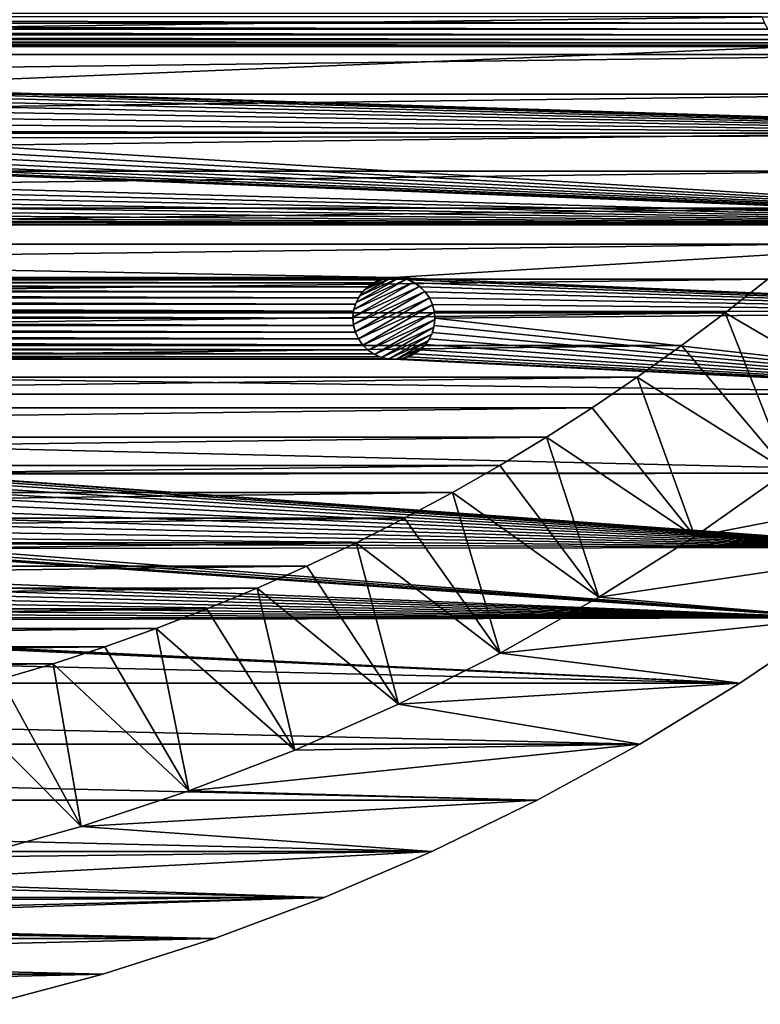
# Model space of a CAD drawing. Header units: metres. Extents: x -150 to 150, y -150 to 150.
# Tile 23 of 64: x 37 to 82, y -146 to -86. Entities that reach past the tile are written whole.
import ezdxf

# ---------------------------------------------------------------- set-up
doc = ezdxf.new("R2010")
doc.units = ezdxf.units.M
doc.layers.add('solid_P32600', color=7, linetype='CONTINUOUS')

msp = doc.modelspace()

# ---------------------------------------------------------------- linework, layer by layer
at = {"layer": 'solid_P32600'}
for points in [[(-99.397423, -85.329292, 5), (-97.202545, -87.821541, 5), (99.397423, -85.329292, 5)], [(-97.202545, -87.821541, 5), (97.202545, -87.821541, 5), (99.397423, -85.329292, 5)], [(82.587044, -85.909363), (-82.587044, -85.909363), (-82.438828, -85.499641)], [(82.438828, -85.499641), (82.587044, -85.909363), (-82.438828, -85.499641)], [(83.085045, -86.620583), (-83.085045, -86.620583), (-82.801888, -86.280899)], [(82.801888, -86.280899), (-82.801888, -86.280899), (-82.587044, -85.909363)], [(82.801888, -86.280899), (83.085045, -86.620583), (-82.801888, -86.280899)], [(82.587044, -85.909363), (82.801888, -86.280899), (-82.587044, -85.909363)], [(83.796265, -87.118584), (-83.796265, -87.118584), (-83.424728, -86.90374)], [(83.424728, -86.90374), (-83.424728, -86.90374), (-83.085045, -86.620583)], [(83.424728, -86.90374), (83.796265, -87.118584), (-83.424728, -86.90374)], [(83.085045, -86.620583), (83.424728, -86.90374), (-83.085045, -86.620583)], [(84.634926, -87.3433), (-84.634926, -87.3433), (-84.205986, -87.2668)], [(24.947973, -89.804581), (-84.634926, -87.3433), (84.634926, -87.3433)], [(84.205986, -87.2668), (-84.205986, -87.2668), (-83.796265, -87.118584)], [(84.205986, -87.2668), (84.634926, -87.3433), (-84.205986, -87.2668)], [(83.796265, -87.118584), (84.205986, -87.2668), (-83.796265, -87.118584)], [(24.947973, -89.804581), (84.634926, -87.3433), (117.907181, -92.724564)], [(-97.202545, -87.821541, 5), (-94.947655, -90.254875, 5), (97.202545, -87.821541, 5)], [(-94.947655, -90.254875, 5), (94.947655, -90.254875, 5), (97.202545, -87.821541, 5)], [(25.377207, -89.879395), (24.947973, -89.804581), (117.907181, -92.724564)], [(25.786341, -90.029221), (25.377207, -89.879395), (117.907181, -92.724564)], [(26.164101, -90.24633), (25.786341, -90.029221), (117.907181, -92.724564)], [(-94.947655, -90.254875, 5), (-92.632141, -92.629639, 5), (94.947655, -90.254875, 5)], [(-92.632141, -92.629639, 5), (92.632141, -92.629639, 5), (94.947655, -90.254875, 5)], [(26.497318, -90.527054), (26.164101, -90.24633), (117.907181, -92.724564)], [(26.77804, -90.860275), (26.497318, -90.527054), (117.907181, -92.724564)], [(26.992382, -91.232101), (26.77804, -90.860275), (117.907181, -92.724564)], [(26.992382, -91.232101), (117.907181, -92.724564), (27.144974, -91.647163)], [(27.22036, -92.082916), (27.144974, -91.647163), (117.907181, -92.724564)], [(27.220646, -92.5121), (27.22036, -92.082916), (117.907181, -92.724564)], [(-92.632141, -92.629639, 5), (-90.254379, -94.947777, 5), (92.632141, -92.629639, 5)], [(-90.254379, -94.947777, 5), (90.254379, -94.947777, 5), (92.632141, -92.629639, 5)], [(26.99593, -93.350761), (27.144142, -92.94104), (113.363411, -98.227875)], [(27.144142, -92.94104), (27.220646, -92.5121), (117.907181, -92.724564)], [(27.144142, -92.94104), (117.907181, -92.724564), (113.363411, -98.227875)], [(26.777334, -93.727661), (26.99593, -93.350761), (113.363411, -98.227875)], [(26.163607, -94.341385), (26.497927, -94.061981), (113.363411, -98.227875)], [(26.497927, -94.061981), (26.777334, -93.727661), (113.363411, -98.227875)], [(24.94805, -94.784698), (113.363411, -98.227875), (2.460035, -95.109581)], [(24.94805, -94.784698), (25.376984, -94.708199), (113.363411, -98.227875)], [(25.376984, -94.708199), (25.786705, -94.559982), (113.363411, -98.227875)], [(25.786705, -94.559982), (26.163607, -94.341385), (113.363411, -98.227875)], [(-90.254379, -94.947777, 5), (-87.818993, -97.20491, 5), (90.254379, -94.947777, 5)], [(-87.818993, -97.20491, 5), (87.818993, -97.20491, 5), (90.254379, -94.947777, 5)], [(2.460035, -95.109581), (113.363411, -98.227875), (2.5, -95.550003)], [(2.349231, -96.405052), (2.460035, -95.990417), (113.363411, -98.227875)], [(2.460035, -95.990417), (2.5, -95.550003), (113.363411, -98.227875)], [(2.164318, -96.799568), (2.349231, -96.405052), (113.363411, -98.227875)], [(-87.818993, -97.20491, 5), (-85.330383, -99.396797, 5), (87.818993, -97.20491, 5)], [(-85.330383, -99.396797, 5), (85.330383, -99.396797, 5), (87.818993, -97.20491, 5)], [(1.606416, -97.464455), (1.915111, -97.156967), (113.363411, -98.227875)], [(1.915111, -97.156967), (2.164318, -96.799568), (113.363411, -98.227875)], [(0.43412, -98.012016), (0.854756, -97.898422), (113.363411, -98.227875)], [(0.854756, -97.898422), (1.25, -97.715065), (113.363411, -98.227875)], [(1.25, -97.715065), (1.606416, -97.464455), (113.363411, -98.227875)], [(0, -98.049141), (113.363411, -98.227875), (-113.363411, -98.227875)], [(60, -101.42305), (-113.363411, -98.227875), (113.363411, -98.227875)], [(60, -101.42305), (-60, -101.42305), (-113.363411, -98.227875)], [(0, -98.049141), (0.43412, -98.012016), (113.363411, -98.227875)], [(60, -101.42305), (113.363411, -98.227875), (108.558975, -103.512848)], [(-85.330383, -99.396797, 5), (-82.785454, -101.525955, 5), (85.330383, -99.396797, 5)], [(-82.785454, -101.525955, 5), (82.785454, -101.525955, 5), (85.330383, -99.396797, 5)], [(59.566029, -101.461876), (-59.566029, -101.461876), (-60, -101.42305)], [(60, -101.42305), (59.566029, -101.461876), (-60, -101.42305)], [(59.144951, -101.573814), (-59.144951, -101.573814), (-59.566029, -101.461876)], [(59.566029, -101.461876), (59.144951, -101.573814), (-59.566029, -101.461876)], [(57.698124, -102.950615, -2.5), (60.308784, -101.443344, -2.5), (60.755898, -101.540314, -2.5)], [(57.698124, -102.950615, -2.5), (57.917698, -102.540405, -2.5), (60.308784, -101.443344, -2.5)], [(57.917698, -102.540405, -2.5), (59.843746, -101.428398, -2.5), (60.308784, -101.443344, -2.5)], [(57.917698, -102.540405, -2.5), (58.204384, -102.184937, -2.5), (59.843746, -101.428398, -2.5)], [(58.204384, -102.184937, -2.5), (59.392563, -101.49894, -2.5), (59.843746, -101.428398, -2.5)], [(58.204384, -102.184937, -2.5), (58.557957, -101.881737, -2.5), (59.392563, -101.49894, -2.5)], [(58.557957, -101.881737, -2.5), (58.953194, -101.653542, -2.5), (59.392563, -101.49894, -2.5)], [(58.953194, -101.653542, -2.5), (59.144951, -101.573814), (59.392563, -101.49894, -2.5)], [(59.392563, -101.49894, -2.5), (59.144951, -101.573814), (59.566029, -101.461876)], [(59.392563, -101.49894, -2.5), (59.566029, -101.461876), (59.843746, -101.428398, -2.5)], [(59.843746, -101.428398, -2.5), (59.566029, -101.461876), (60, -101.42305)], [(59.843746, -101.428398, -2.5), (60, -101.42305), (60.308784, -101.443344, -2.5)], [(60.433971, -101.461876), (60, -101.42305), (108.558975, -103.512848)], [(60.308784, -101.443344, -2.5), (60, -101.42305), (60.433971, -101.461876)], [(60.308784, -101.443344, -2.5), (60.433971, -101.461876), (60.755898, -101.540314, -2.5)], [(60.855049, -101.573814), (60.433971, -101.461876), (108.558975, -103.512848)], [(60.755898, -101.540314, -2.5), (60.433971, -101.461876), (60.855049, -101.573814)], [(-82.785454, -101.525955, 5), (-80.18515, -103.591888, 5), (82.785454, -101.525955, 5)], [(-80.18515, -103.591888, 5), (80.18515, -103.591888, 5), (82.785454, -101.525955, 5)], [(58.750431, -101.758728), (-58.750431, -101.758728), (-59.144951, -101.573814)], [(59.144951, -101.573814), (58.750431, -101.758728), (-59.144951, -101.573814)], [(58.393032, -102.007935), (-58.393032, -102.007935), (-58.750431, -101.758728)], [(58.750431, -101.758728), (58.393032, -102.007935), (-58.750431, -101.758728)], [(58.085548, -102.316635), (-58.085548, -102.316635), (-58.393032, -102.007935)], [(58.393032, -102.007935), (58.085548, -102.316635), (-58.393032, -102.007935)], [(57.502441, -103.847191, -2.5), (61.183086, -101.722176, -2.5), (61.566151, -101.974449, -2.5)], [(57.502441, -103.847191, -2.5), (57.55854, -103.386307, -2.5), (61.183086, -101.722176, -2.5)], [(57.529385, -104.305077, -2.5), (57.502441, -103.847191, -2.5), (61.566151, -101.974449, -2.5)], [(57.529385, -104.305077, -2.5), (61.566151, -101.974449, -2.5), (61.891262, -102.290314, -2.5)], [(57.55854, -103.386307, -2.5), (60.755898, -101.540314, -2.5), (61.183086, -101.722176, -2.5)], [(57.55854, -103.386307, -2.5), (57.698124, -102.950615, -2.5), (60.755898, -101.540314, -2.5)], [(58.204384, -102.184937, -2.5), (58.085548, -102.316635), (58.393032, -102.007935)], [(58.204384, -102.184937, -2.5), (58.393032, -102.007935), (58.557957, -101.881737, -2.5)], [(58.557957, -101.881737, -2.5), (58.393032, -102.007935), (58.750431, -101.758728)], [(58.557957, -101.881737, -2.5), (58.750431, -101.758728), (58.953194, -101.653542, -2.5)], [(58.953194, -101.653542, -2.5), (58.750431, -101.758728), (59.144951, -101.573814)], [(60.755898, -101.540314, -2.5), (60.855049, -101.573814), (61.183086, -101.722176, -2.5)], [(61.249569, -101.758728), (60.855049, -101.573814), (108.558975, -103.512848)], [(61.183086, -101.722176, -2.5), (60.855049, -101.573814), (61.249569, -101.758728)], [(61.183086, -101.722176, -2.5), (61.249569, -101.758728), (61.566151, -101.974449, -2.5)], [(61.606968, -102.007935), (61.249569, -101.758728), (108.558975, -103.512848)], [(61.566151, -101.974449, -2.5), (61.249569, -101.758728), (61.606968, -102.007935)], [(61.566151, -101.974449, -2.5), (61.606968, -102.007935), (61.891262, -102.290314, -2.5)], [(61.910244, -102.311623), (61.606968, -102.007935), (108.558975, -103.512848)], [(61.891262, -102.290314, -2.5), (61.606968, -102.007935), (61.910244, -102.311623)], [(89.448227, -108.995407, 2), (82.785454, -101.525955, 5), (80.18515, -103.591888, 5)], [(57.834938, -102.67305), (-57.834938, -102.67305), (-58.085548, -102.316635)], [(58.085548, -102.316635), (57.834938, -102.67305), (-58.085548, -102.316635)], [(57.651577, -103.068291), (-57.651577, -103.068291), (-57.834938, -102.67305)], [(57.834938, -102.67305), (57.651577, -103.068291), (-57.834938, -102.67305)], [(57.640381, -104.74456, -2.5), (57.529385, -104.305077, -2.5), (61.891262, -102.290314, -2.5)], [(57.640381, -104.74456, -2.5), (61.891262, -102.290314, -2.5), (62.165062, -102.67305, -2.5)], [(57.834938, -105.17305, -2.5), (57.640381, -104.74456, -2.5), (62.165062, -102.67305, -2.5)], [(57.698124, -102.950615, -2.5), (57.651577, -103.068291), (57.834938, -102.67305)], [(57.698124, -102.950615, -2.5), (57.834938, -102.67305), (57.917698, -102.540405, -2.5)], [(57.917698, -102.540405, -2.5), (57.834938, -102.67305), (58.085548, -102.316635)], [(62.359619, -103.101532, -2.5), (57.834938, -105.17305, -2.5), (62.165062, -102.67305, -2.5)], [(57.917698, -102.540405, -2.5), (58.085548, -102.316635), (58.204384, -102.184937, -2.5)], [(61.891262, -102.290314, -2.5), (61.910244, -102.311623), (62.165062, -102.67305)], [(61.891262, -102.290314, -2.5), (62.165062, -102.67305), (62.165062, -102.67305, -2.5)], [(61.910244, -102.311623), (108.558975, -103.512848), (62.165062, -102.67305)], [(62.350662, -103.07444), (62.165062, -102.67305), (108.558975, -103.512848)], [(62.165062, -102.67305, -2.5), (62.165062, -102.67305), (62.350662, -103.07444)], [(62.359619, -103.101532, -2.5), (62.165062, -102.67305, -2.5), (62.350662, -103.07444)], [(57.537979, -103.48893), (-57.537979, -103.48893), (-57.651577, -103.068291)], [(57.651577, -103.068291), (57.537979, -103.48893), (-57.651577, -103.068291)], [(57.55854, -103.386307, -2.5), (57.537979, -103.48893), (57.651577, -103.068291)], [(57.55854, -103.386307, -2.5), (57.651577, -103.068291), (57.698124, -102.950615, -2.5)], [(62.359619, -103.101532, -2.5), (58.108738, -105.555786, -2.5), (57.834938, -105.17305, -2.5)], [(62.359619, -103.101532, -2.5), (62.470615, -103.541023, -2.5), (58.108738, -105.555786, -2.5)], [(62.462021, -103.48893), (62.350662, -103.07444), (108.558975, -103.512848)], [(62.359619, -103.101532, -2.5), (62.350662, -103.07444), (62.462021, -103.48893)], [(62.359619, -103.101532, -2.5), (62.462021, -103.48893), (62.470615, -103.541023, -2.5)], [(-80.18515, -103.591888, 5), (-77.534485, -105.590652, 5), (80.18515, -103.591888, 5)], [(-77.534485, -105.590652, 5), (77.534485, -105.590652, 5), (80.18515, -103.591888, 5)], [(57.500862, -103.92305), (-57.500862, -103.92305), (-57.537979, -103.48893)], [(57.537979, -103.48893), (57.500862, -103.92305), (-57.537979, -103.48893)], [(57.502441, -103.847191, -2.5), (57.500862, -103.92305), (57.537979, -103.48893)], [(57.529385, -104.305077, -2.5), (57.500862, -103.92305), (57.502441, -103.847191, -2.5)], [(57.502441, -103.847191, -2.5), (57.537979, -103.48893), (57.55854, -103.386307, -2.5)], [(62.470615, -103.541023, -2.5), (58.433849, -105.871651, -2.5), (58.108738, -105.555786, -2.5)], [(62.470615, -103.541023, -2.5), (62.497559, -103.998901, -2.5), (58.433849, -105.871651, -2.5)], [(62.499138, -103.92305), (62.462021, -103.48893), (108.558975, -103.512848)], [(62.470615, -103.541023, -2.5), (62.462021, -103.48893), (62.499138, -103.92305)], [(62.470615, -103.541023, -2.5), (62.499138, -103.92305), (62.497559, -103.998901, -2.5)], [(62.499138, -103.92305), (108.558975, -103.512848), (103.512848, -108.558975)], [(83.994194, -113.251579, 2), (80.18515, -103.591888, 5), (77.534485, -105.590652, 5)], [(89.448227, -108.995407, 2), (80.18515, -103.591888, 5), (83.994194, -113.251579, 2)], [(57.649338, -104.771652), (-57.649338, -104.771652), (-57.537979, -104.35717)], [(57.537979, -104.35717), (-57.537979, -104.35717), (-57.500862, -103.92305)], [(57.537979, -104.35717), (57.649338, -104.771652), (-57.537979, -104.35717)], [(57.500862, -103.92305), (57.537979, -104.35717), (-57.500862, -103.92305)], [(57.529385, -104.305077, -2.5), (57.537979, -104.35717), (57.500862, -103.92305)], [(57.640381, -104.74456, -2.5), (57.537979, -104.35717), (57.529385, -104.305077, -2.5)], [(57.640381, -104.74456, -2.5), (57.649338, -104.771652), (57.537979, -104.35717)], [(62.497559, -103.998901, -2.5), (58.816914, -106.123924, -2.5), (58.433849, -105.871651, -2.5)], [(62.497559, -103.998901, -2.5), (62.44146, -104.459793, -2.5), (58.816914, -106.123924, -2.5)], [(62.44146, -104.459793, -2.5), (59.244102, -106.305786, -2.5), (58.816914, -106.123924, -2.5)], [(62.44146, -104.459793, -2.5), (62.301876, -104.895485, -2.5), (59.244102, -106.305786, -2.5)], [(62.44146, -104.459793, -2.5), (62.348423, -104.777802), (62.301876, -104.895485, -2.5)], [(62.348423, -104.777802), (62.462021, -104.35717), (103.512848, -108.558975)], [(62.44146, -104.459793, -2.5), (62.462021, -104.35717), (62.348423, -104.777802)], [(62.497559, -103.998901, -2.5), (62.462021, -104.35717), (62.44146, -104.459793, -2.5)], [(62.462021, -104.35717), (62.499138, -103.92305), (103.512848, -108.558975)], [(62.497559, -103.998901, -2.5), (62.499138, -103.92305), (62.462021, -104.35717)], [(57.834938, -105.17305), (-57.834938, -105.17305), (-57.649338, -104.771652)], [(57.649338, -104.771652), (57.834938, -105.17305), (-57.649338, -104.771652)], [(57.834938, -105.17305, -2.5), (57.649338, -104.771652), (57.640381, -104.74456, -2.5)], [(57.834938, -105.17305, -2.5), (57.834938, -105.17305), (57.649338, -104.771652)], [(62.301876, -104.895485, -2.5), (59.691216, -106.402748, -2.5), (59.244102, -106.305786, -2.5)], [(62.301876, -104.895485, -2.5), (62.082302, -105.305695, -2.5), (59.691216, -106.402748, -2.5)], [(62.301876, -104.895485, -2.5), (62.165062, -105.17305), (62.082302, -105.305695, -2.5)], [(62.165062, -105.17305), (62.348423, -104.777802), (103.512848, -108.558975)], [(62.301876, -104.895485, -2.5), (62.348423, -104.777802), (62.165062, -105.17305)], [(-77.534485, -105.590652, 5), (-74.837311, -107.519142, 5), (77.534485, -105.590652, 5)], [(-74.837311, -107.519142, 5), (74.837311, -107.519142, 5), (77.534485, -105.590652, 5)], [(58.393032, -105.838158), (-58.393032, -105.838158), (-58.089756, -105.534477)], [(58.089756, -105.534477), (-58.089756, -105.534477), (-57.834938, -105.17305)], [(58.089756, -105.534477), (58.393032, -105.838158), (-58.089756, -105.534477)], [(57.834938, -105.17305), (58.089756, -105.534477), (-57.834938, -105.17305)], [(58.108738, -105.555786, -2.5), (58.089756, -105.534477), (57.834938, -105.17305)], [(58.108738, -105.555786, -2.5), (57.834938, -105.17305), (57.834938, -105.17305, -2.5)], [(58.108738, -105.555786, -2.5), (58.393032, -105.838158), (58.089756, -105.534477)], [(58.433849, -105.871651, -2.5), (58.393032, -105.838158), (58.108738, -105.555786, -2.5)], [(62.082302, -105.305695, -2.5), (60.156254, -106.417694, -2.5), (59.691216, -106.402748, -2.5)], [(62.082302, -105.305695, -2.5), (61.795616, -105.661156, -2.5), (60.156254, -106.417694, -2.5)], [(61.795616, -105.661156, -2.5), (60.607437, -106.347153, -2.5), (60.156254, -106.417694, -2.5)], [(61.795616, -105.661156, -2.5), (61.442043, -105.964363, -2.5), (60.607437, -106.347153, -2.5)], [(61.795616, -105.661156, -2.5), (61.606968, -105.838158), (61.442043, -105.964363, -2.5)], [(61.606968, -105.838158), (61.914452, -105.529465), (103.512848, -108.558975)], [(61.795616, -105.661156, -2.5), (61.914452, -105.529465), (61.606968, -105.838158)], [(62.082302, -105.305695, -2.5), (61.914452, -105.529465), (61.795616, -105.661156, -2.5)], [(61.914452, -105.529465), (62.165062, -105.17305), (103.512848, -108.558975)], [(62.082302, -105.305695, -2.5), (62.165062, -105.17305), (61.914452, -105.529465)], [(83.994194, -113.251579, 2), (77.534485, -105.590652, 5), (74.837311, -107.519142, 5)], [(59.566029, -106.384216), (-59.566029, -106.384216), (-59.144951, -106.272278)], [(59.144951, -106.272278), (-59.144951, -106.272278), (-58.750431, -106.087364)], [(59.144951, -106.272278), (59.566029, -106.384216), (-59.144951, -106.272278)], [(58.750431, -106.087364), (-58.750431, -106.087364), (-58.393032, -105.838158)], [(58.750431, -106.087364), (59.144951, -106.272278), (-58.750431, -106.087364)], [(58.393032, -105.838158), (58.750431, -106.087364), (-58.393032, -105.838158)], [(58.433849, -105.871651, -2.5), (58.750431, -106.087364), (58.393032, -105.838158)], [(58.816914, -106.123924, -2.5), (58.750431, -106.087364), (58.433849, -105.871651, -2.5)], [(58.816914, -106.123924, -2.5), (59.144951, -106.272278), (58.750431, -106.087364)], [(59.244102, -106.305786, -2.5), (59.144951, -106.272278), (58.816914, -106.123924, -2.5)], [(59.244102, -106.305786, -2.5), (59.566029, -106.384216), (59.144951, -106.272278)], [(59.691216, -106.402748, -2.5), (59.566029, -106.384216), (59.244102, -106.305786, -2.5)], [(60.433971, -106.384216), (60.855049, -106.272278), (103.512848, -108.558975)], [(60.607437, -106.347153, -2.5), (60.855049, -106.272278), (60.433971, -106.384216)], [(61.442043, -105.964363, -2.5), (61.046806, -106.192551, -2.5), (60.607437, -106.347153, -2.5)], [(61.046806, -106.192551, -2.5), (60.855049, -106.272278), (60.607437, -106.347153, -2.5)], [(60.855049, -106.272278), (61.249569, -106.087364), (103.512848, -108.558975)], [(61.046806, -106.192551, -2.5), (61.249569, -106.087364), (60.855049, -106.272278)], [(61.442043, -105.964363, -2.5), (61.249569, -106.087364), (61.046806, -106.192551, -2.5)], [(61.249569, -106.087364), (61.606968, -105.838158), (103.512848, -108.558975)], [(61.442043, -105.964363, -2.5), (61.606968, -105.838158), (61.249569, -106.087364)], [(-60, -106.42305), (103.512848, -108.558975), (-103.512848, -108.558975)], [(60, -106.42305), (-60, -106.42305), (-59.566029, -106.384216)], [(60, -106.42305), (103.512848, -108.558975), (-60, -106.42305)], [(59.566029, -106.384216), (60, -106.42305), (-59.566029, -106.384216)], [(59.691216, -106.402748, -2.5), (60, -106.42305), (59.566029, -106.384216)], [(60.156254, -106.417694, -2.5), (60, -106.42305), (59.691216, -106.402748, -2.5)], [(60, -106.42305), (60.433971, -106.384216), (103.512848, -108.558975)], [(60.156254, -106.417694, -2.5), (60.433971, -106.384216), (60, -106.42305)], [(60.607437, -106.347153, -2.5), (60.433971, -106.384216), (60.156254, -106.417694, -2.5)], [(-74.837311, -107.519142, 5), (-72.089119, -109.380531, 5), (74.837311, -107.519142, 5)], [(-72.089119, -109.380531, 5), (72.089119, -109.380531, 5), (74.837311, -107.519142, 5)], [(78.334671, -117.237686, 2), (74.837311, -107.519142, 5), (72.089119, -109.380531, 5)], [(83.994194, -113.251579, 2), (74.837311, -107.519142, 5), (78.334671, -117.237686, 2)], [(-103.512848, -108.558975), (98.227875, -113.363411), (30.840397, -113.363411)], [(103.512848, -108.558975), (98.227875, -113.363411), (-103.512848, -108.558975)], [(-72.089119, -109.380531, 5), (-69.293114, -111.172882, 5), (72.089119, -109.380531, 5)], [(-69.293114, -111.172882, 5), (69.293114, -111.172882, 5), (72.089119, -109.380531, 5)], [(78.334671, -117.237686, 2), (72.089119, -109.380531, 5), (69.293114, -111.172882, 5)], [(-69.293114, -111.172882, 5), (-66.454659, -112.892746, 5), (69.293114, -111.172882, 5)], [(-66.454659, -112.892746, 5), (66.454659, -112.892746, 5), (69.293114, -111.172882, 5)], [(72.488487, -120.939484, 2), (69.293114, -111.172882, 5), (66.454659, -112.892746, 5)], [(78.334671, -117.237686, 2), (69.293114, -111.172882, 5), (72.488487, -120.939484, 2)], [(-66.454659, -112.892746, 5), (-63.576065, -114.538467, 5), (66.454659, -112.892746, 5)], [(-63.576065, -114.538467, 5), (63.576065, -114.538467, 5), (66.454659, -112.892746, 5)], [(72.488487, -120.939484, 2), (66.454659, -112.892746, 5), (63.576065, -114.538467, 5)], [(31.2761, -113.421471), (30.840397, -113.420616), (98.227875, -113.363411)], [(30.840397, -113.363411), (98.227875, -113.363411), (30.840397, -113.420616)], [(31.2761, -113.421471), (98.227875, -113.363411), (92.724564, -117.907181)], [(31.705334, -113.496284), (31.2761, -113.421471), (92.724564, -117.907181)], [(32.114468, -113.646111), (31.705334, -113.496284), (92.724564, -117.907181)], [(83.994194, -113.251579, 2), (78.334671, -117.237686, 2), (98.227875, -113.363411, 2)], [(78.334671, -117.237686, 2), (92.724564, -117.907181, 2), (98.227875, -113.363411, 2)], [(32.492226, -113.86322), (32.114468, -113.646111), (92.724564, -117.907181)], [(32.825443, -114.143944), (32.492226, -113.86322), (92.724564, -117.907181)], [(-63.576065, -114.538467, 5), (-60.652912, -116.112701, 5), (63.576065, -114.538467, 5)], [(-60.652912, -116.112701, 5), (60.652912, -116.112701, 5), (63.576065, -114.538467, 5)], [(33.106167, -114.477158), (32.825443, -114.143944), (92.724564, -117.907181)], [(33.320507, -114.848984), (33.106167, -114.477158), (92.724564, -117.907181)], [(66.467361, -124.35067, 2), (63.576065, -114.538467, 5), (60.652912, -116.112701, 5)], [(72.488487, -120.939484, 2), (63.576065, -114.538467, 5), (66.467361, -124.35067, 2)], [(33.320507, -114.848984), (92.724564, -117.907181), (33.473099, -115.264053)], [(33.548485, -115.699806), (33.473099, -115.264053), (92.724564, -117.907181)], [(33.548771, -116.12899), (33.548485, -115.699806), (92.724564, -117.907181)], [(-60.652912, -116.112701, 5), (-57.690098, -117.612961, 5), (60.652912, -116.112701, 5)], [(-57.690098, -117.612961, 5), (57.690098, -117.612961, 5), (60.652912, -116.112701, 5)], [(33.472267, -116.557922), (33.548771, -116.12899), (92.724564, -117.907181)], [(66.467361, -124.35067, 2), (60.652912, -116.112701, 5), (57.690098, -117.612961, 5)], [(33.105461, -117.344543), (33.324055, -116.967644), (92.724564, -117.907181)], [(33.324055, -116.967644), (33.472267, -116.557922), (92.724564, -117.907181)], [(-57.690098, -117.612961, 5), (-54.693295, -119.036308, 5), (57.690098, -117.612961, 5)], [(-54.693295, -119.036308, 5), (54.693295, -119.036308, 5), (57.690098, -117.612961, 5)], [(32.491734, -117.958275), (32.826054, -117.678864), (92.724564, -117.907181)], [(32.826054, -117.678864), (33.105461, -117.344543), (92.724564, -117.907181)], [(60.284595, -127.462585, 2), (57.690098, -117.612961, 5), (54.693295, -119.036308, 5)], [(66.467361, -124.35067, 2), (57.690098, -117.612961, 5), (60.284595, -127.462585, 2)], [(78.334671, -117.237686, 2), (72.488487, -120.939484, 2), (92.724564, -117.907181, 2)], [(31.276175, -118.401588), (31.705111, -118.325081), (87.007607, -122.187027)], [(31.705111, -118.325081), (32.11483, -118.176872), (87.007607, -122.187027)], [(32.11483, -118.176872), (32.491734, -117.958275), (87.007607, -122.187027)], [(32.491734, -117.958275), (92.724564, -117.907181), (87.007607, -122.187027)], [(72.488487, -120.939484, 2), (87.007607, -122.187027, 2), (92.724564, -117.907181, 2)], [(31.276175, -118.401588), (87.007607, -122.187027), (2.164318, -118.750427)], [(2.349231, -119.144951), (2.164318, -118.750427), (87.007607, -122.187027)], [(-54.693295, -119.036308, 5), (-51.662205, -120.382645, 5), (54.693295, -119.036308, 5)], [(-51.662205, -120.382645, 5), (51.662205, -120.382645, 5), (54.693295, -119.036308, 5)], [(2.460035, -119.559586), (2.349231, -119.144951), (87.007607, -122.187027)], [(60.284595, -127.462585, 2), (54.693295, -119.036308, 5), (51.662205, -120.382645, 5)], [(2.460035, -119.559586), (87.007607, -122.187027), (2.5, -120)], [(2.460035, -120.440414), (2.5, -120), (87.007607, -122.187027)], [(-51.662205, -120.382645, 5), (-48.594234, -121.653336, 5), (51.662205, -120.382645, 5)], [(-48.594234, -121.653336, 5), (48.594234, -121.653336, 5), (51.662205, -120.382645, 5)], [(2.349231, -120.855049), (2.460035, -120.440414), (87.007607, -122.187027)], [(53.959637, -130.266449, 2), (51.662205, -120.382645, 5), (48.594234, -121.653336, 5)], [(60.284595, -127.462585, 2), (51.662205, -120.382645, 5), (53.959637, -130.266449, 2)], [(1.915111, -121.606972), (2.164318, -121.249573), (87.007607, -122.187027)], [(2.164318, -121.249573), (2.349231, -120.855049), (87.007607, -122.187027)], [(72.488487, -120.939484, 2), (66.467361, -124.35067, 2), (87.007607, -122.187027, 2)], [(-48.594234, -121.653336, 5), (-45.495251, -122.846039, 5), (48.594234, -121.653336, 5)], [(-45.495251, -122.846039, 5), (45.495251, -122.846039, 5), (48.594234, -121.653336, 5)], [(1.25, -122.165062), (1.606416, -121.914452), (87.007607, -122.187027)], [(1.606416, -121.914452), (1.915111, -121.606972), (87.007607, -122.187027)], [(53.959637, -130.266449, 2), (48.594234, -121.653336, 5), (45.495251, -122.846039, 5)], [(81.096329, -126.18766), (-81.096329, -126.18766), (-87.007607, -122.187027)], [(0, -122.499138), (81.096329, -126.18766), (-87.007607, -122.187027)], [(0, -122.499138), (0.43412, -122.462021), (81.096329, -126.18766)], [(0.43412, -122.462021), (0.854756, -122.348419), (81.096329, -126.18766)], [(0.854756, -122.348419), (1.25, -122.165062), (87.007607, -122.187027)], [(0.854756, -122.348419), (87.007607, -122.187027), (81.096329, -126.18766)], [(66.467361, -124.35067, 2), (81.096329, -126.18766, 2), (87.007607, -122.187027, 2)], [(87.007607, -122.187027), (87.007607, -122.187027, 2), (81.096329, -126.18766, 2)], [(87.007607, -122.187027), (81.096329, -126.18766, 2), (81.096329, -126.18766)], [(-45.495251, -122.846039, 5), (-42.37101, -123.958443, 5), (45.495251, -122.846039, 5)], [(-42.37101, -123.958443, 5), (42.37101, -123.958443, 5), (45.495251, -122.846039, 5)], [(47.500198, -132.757996, 2), (45.495251, -122.846039, 5), (42.37101, -123.958443, 5)], [(53.959637, -130.266449, 2), (45.495251, -122.846039, 5), (47.500198, -132.757996, 2)], [(-42.37101, -123.958443, 5), (-39.217995, -124.991608, 5), (42.37101, -123.958443, 5)], [(-39.217995, -124.991608, 5), (39.217995, -124.991608, 5), (42.37101, -123.958443, 5)], [(47.500198, -132.757996, 2), (42.37101, -123.958443, 5), (39.217995, -124.991608, 5)], [(66.467361, -124.35067, 2), (60.284595, -127.462585, 2), (81.096329, -126.18766, 2)], [(-39.217995, -124.991608, 5), (-36.03688, -125.945541, 5), (39.217995, -124.991608, 5)], [(-36.03688, -125.945541, 5), (36.03688, -125.945541, 5), (39.217995, -124.991608, 5)], [(40.931675, -134.928024, 2), (39.217995, -124.991608, 5), (36.03688, -125.945541, 5)], [(47.500198, -132.757996, 2), (39.217995, -124.991608, 5), (40.931675, -134.928024, 2)], [(40.931675, -134.928024, 2), (36.03688, -125.945541, 5), (32.83379, -126.818466, 5)], [(75, -129.903809), (-75, -129.903809), (-81.096329, -126.18766)], [(81.096329, -126.18766), (75, -129.903809), (-81.096329, -126.18766)], [(60.284595, -127.462585, 2), (75, -129.903809, 2), (81.096329, -126.18766, 2)], [(81.096329, -126.18766), (81.096329, -126.18766, 2), (75, -129.903809, 2)], [(81.096329, -126.18766), (75, -129.903809, 2), (75, -129.903809)], [(40.931675, -134.928024, 2), (32.83379, -126.818466, 5), (34.258606, -136.774689, 2)], [(60.284595, -127.462585, 2), (53.959637, -130.266449, 2), (75, -129.903809, 2)], [(68.733551, -133.325317), (-68.733551, -133.325317), (-75, -129.903809)], [(75, -129.903809), (68.733551, -133.325317), (-75, -129.903809)], [(47.500198, -132.757996, 2), (68.733551, -133.325317, 2), (75, -129.903809, 2)], [(53.959637, -130.266449, 2), (47.500198, -132.757996, 2), (75, -129.903809, 2)], [(75, -129.903809), (75, -129.903809, 2), (68.733551, -133.325317, 2)], [(75, -129.903809), (68.733551, -133.325317, 2), (68.733551, -133.325317)], [(62.313263, -136.444305), (-62.313263, -136.444305), (-68.733551, -133.325317)], [(68.733551, -133.325317), (62.313263, -136.444305), (-68.733551, -133.325317)], [(47.500198, -132.757996, 2), (40.931675, -134.928024, 2), (68.733551, -133.325317, 2)], [(40.931675, -134.928024, 2), (62.313263, -136.444305, 2), (68.733551, -133.325317, 2)], [(68.733551, -133.325317), (68.733551, -133.325317, 2), (62.313263, -136.444305, 2)], [(68.733551, -133.325317), (62.313263, -136.444305, 2), (62.313263, -136.444305)], [(40.931675, -134.928024, 2), (34.258606, -136.774689, 2), (62.313263, -136.444305, 2)], [(55.748329, -139.255417), (-55.748329, -139.255417), (-62.313263, -136.444305)], [(62.313263, -136.444305), (55.748329, -139.255417), (-62.313263, -136.444305)], [(27.509048, -138.290298, 2), (55.748329, -139.255417, 2), (62.313263, -136.444305, 2)], [(34.258606, -136.774689, 2), (27.509048, -138.290298, 2), (62.313263, -136.444305, 2)], [(62.313263, -136.444305), (62.313263, -136.444305, 2), (55.748329, -139.255417, 2)], [(62.313263, -136.444305), (55.748329, -139.255417, 2), (55.748329, -139.255417)], [(27.509048, -138.290298, 2), (20.687529, -139.47406, 2), (55.748329, -139.255417, 2)], [(49.061657, -141.749542), (-49.061657, -141.749542), (-55.748329, -139.255417)], [(55.748329, -139.255417), (49.061657, -141.749542), (-55.748329, -139.255417)], [(6.917855, -140.830185, 2), (49.061657, -141.749542, 2), (55.748329, -139.255417, 2)], [(13.821163, -140.32077, 2), (6.917855, -140.830185, 2), (55.748329, -139.255417, 2)], [(20.687529, -139.47406, 2), (13.821163, -140.32077, 2), (55.748329, -139.255417, 2)], [(55.748329, -139.255417), (55.748329, -139.255417, 2), (49.061657, -141.749542, 2)], [(55.748329, -139.255417), (49.061657, -141.749542, 2), (49.061657, -141.749542)], [(0, -140.999786, 2), (-49.061657, -141.749542, 2), (49.061657, -141.749542, 2)], [(6.917855, -140.830185, 2), (0, -140.999786, 2), (49.061657, -141.749542, 2)], [(-49.061657, -141.749542, 2), (-42.258408, -143.92424, 2), (49.061657, -141.749542, 2)], [(42.258408, -143.92424), (-42.258408, -143.92424), (-49.061657, -141.749542)], [(49.061657, -141.749542), (42.258408, -143.92424), (-49.061657, -141.749542)], [(-42.258408, -143.92424, 2), (42.258408, -143.92424, 2), (49.061657, -141.749542, 2)], [(49.061657, -141.749542), (49.061657, -141.749542, 2), (42.258408, -143.92424, 2)], [(49.061657, -141.749542), (42.258408, -143.92424, 2), (42.258408, -143.92424)], [(-42.258408, -143.92424, 2), (-35.365265, -145.771255, 2), (42.258408, -143.92424, 2)], [(42.258408, -143.92424), (35.365265, -145.771255), (-42.258408, -143.92424)], [(-35.365265, -145.771255, 2), (35.365265, -145.771255, 2), (42.258408, -143.92424, 2)], [(42.258408, -143.92424), (42.258408, -143.92424, 2), (35.365265, -145.771255, 2)], [(42.258408, -143.92424), (35.365265, -145.771255, 2), (35.365265, -145.771255)]]:
    msp.add_3dface(points, dxfattribs=at)

doc.saveas('drawing.dxf')
